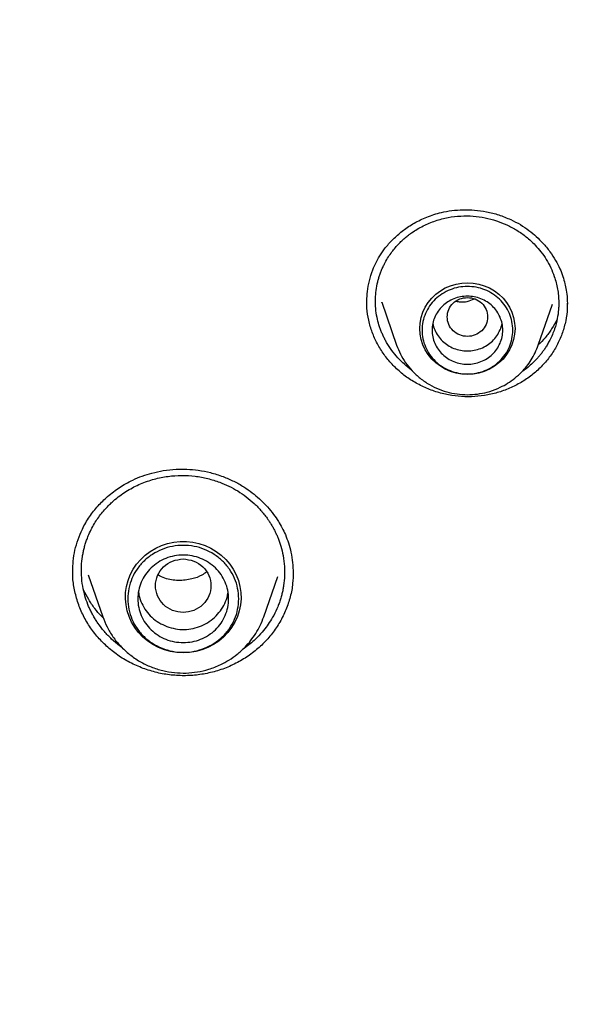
# Model space of a CAD drawing. Header units: millimetres. Extents: x 8 to 1918, y 12 to 2737.
# Tile 91 of 113: x 942 to 953, y 2353 to 2372. Entities that reach past the tile are written whole.
import ezdxf

# ---------------------------------------------------------------- set-up
doc = ezdxf.new("R2010")
doc.units = ezdxf.units.MM

msp = doc.modelspace()

# ---------------------------------------------------------------- linework, layer by layer
at = {"color": 7, "linetype": 'Continuous', "lineweight": 30}
for p, q in [((948.967, 2366.472), (948.967, 2366.5)), ((949.26, 2366.474), (949.553, 2365.625)), ((949.263, 2366.466), (949.26, 2366.474)), ((952.363, 2365.625), (952.642, 2366.433)), ((952.935, 2366.435), (952.935, 2366.427)), ((943.137, 2361.13), (943.138, 2361.141)), ((943.442, 2361.068), (943.728, 2360.239)), ((946.921, 2360.239), (947.197, 2361.038)), ((947.502, 2361.105), (947.502, 2361.092))]:
    msp.add_line(p, q, dxfattribs=at)
at = {"color": 7, "linetype": 'Continuous', "lineweight": 30, "flags": 128}
for points in [[(950.958, 2365.042), (950.844, 2365.049), (950.732, 2365.068), (950.623, 2365.101), (950.519, 2365.146), (950.422, 2365.203), (950.332, 2365.271), (950.251, 2365.348), (950.181, 2365.435), (950.122, 2365.529), (950.075, 2365.629), (950.041, 2365.734), (950.021, 2365.842), (950.014, 2365.951), (950.021, 2366.061), (950.041, 2366.169), (950.075, 2366.274), (950.122, 2366.374), (950.181, 2366.468), (950.251, 2366.554), (950.332, 2366.632), (950.422, 2366.7), (950.519, 2366.757), (950.623, 2366.802), (950.732, 2366.834), (950.844, 2366.854), (950.958, 2366.861), (951.071, 2366.854), (951.183, 2366.834), (951.292, 2366.802), (951.396, 2366.757), (951.494, 2366.7), (951.583, 2366.632), (951.664, 2366.554), (951.734, 2366.468), (951.793, 2366.374), (951.84, 2366.274), (951.874, 2366.169), (951.894, 2366.061), (951.901, 2365.951), (951.894, 2365.842), (951.874, 2365.734), (951.84, 2365.629), (951.793, 2365.529), (951.734, 2365.435), (951.664, 2365.348), (951.583, 2365.271), (951.494, 2365.203), (951.396, 2365.146), (951.292, 2365.101), (951.183, 2365.068), (951.071, 2365.049), (950.958, 2365.042)], [(945.324, 2359.523), (945.198, 2359.53), (945.074, 2359.55), (944.952, 2359.583), (944.836, 2359.628), (944.725, 2359.686), (944.621, 2359.756), (944.526, 2359.835), (944.44, 2359.925), (944.365, 2360.023), (944.302, 2360.128), (944.252, 2360.24), (944.214, 2360.356), (944.19, 2360.475), (944.179, 2360.596), (944.183, 2360.718), (944.2, 2360.838), (944.231, 2360.956), (944.275, 2361.07), (944.332, 2361.179), (944.401, 2361.281), (944.482, 2361.374), (944.572, 2361.459), (944.672, 2361.534), (944.779, 2361.598), (944.893, 2361.65), (945.013, 2361.689), (945.136, 2361.716), (945.261, 2361.729), (945.388, 2361.729), (945.513, 2361.716), (945.636, 2361.689), (945.756, 2361.65), (945.87, 2361.598), (945.977, 2361.534), (946.077, 2361.459), (946.167, 2361.374), (946.248, 2361.281), (946.317, 2361.179), (946.374, 2361.07), (946.418, 2360.956), (946.449, 2360.838), (946.466, 2360.718), (946.47, 2360.596), (946.459, 2360.475), (946.435, 2360.356), (946.397, 2360.24), (946.347, 2360.128), (946.283, 2360.023), (946.209, 2359.925), (946.123, 2359.835), (946.028, 2359.756), (945.924, 2359.686), (945.813, 2359.628), (945.696, 2359.583), (945.575, 2359.55), (945.45, 2359.53), (945.324, 2359.523)]]:
    msp.add_lwpolyline(points, dxfattribs=at)
at = {"color": 7, "linetype": 'Continuous', "lineweight": 30}
for points, knots in [([(987.826, 2339.661), (987.821, 2339.727), (987.811, 2339.874), (987.794, 2340.117), (987.771, 2340.407), (987.742, 2340.745), (987.707, 2341.127), (987.664, 2341.552), (987.614, 2342.018), (987.556, 2342.506), (987.484, 2343.061), (987.4, 2343.657), (987.303, 2344.284), (987.205, 2344.872), (987.108, 2345.419), (987.012, 2345.927), (986.919, 2346.395), (986.83, 2346.824), (986.747, 2347.213), (986.669, 2347.565), (986.572, 2347.998), (986.443, 2348.54), (986.283, 2349.174), (986.116, 2349.805), (985.942, 2350.426), (985.751, 2351.077), (985.541, 2351.755), (985.312, 2352.461), (985.063, 2353.19), (984.725, 2354.134), (984.288, 2355.274), (983.741, 2356.591), (983.147, 2357.916), (982.504, 2359.247), (981.809, 2360.584), (981.079, 2361.894), (980.313, 2363.181), (979.508, 2364.447), (978.668, 2365.691), (977.762, 2366.952), (976.787, 2368.227), (975.74, 2369.51), (974.652, 2370.761), (973.524, 2371.979), (972.393, 2373.126), (971.263, 2374.206), (970.14, 2375.221), (968.987, 2376.204), (967.806, 2377.156), (966.598, 2378.075), (965.364, 2378.961), (964.062, 2379.842), (962.691, 2380.712), (961.248, 2381.565), (959.779, 2382.376), (958.284, 2383.141), (956.792, 2383.849), (955.306, 2384.501), (953.833, 2385.098), (952.353, 2385.649), (950.874, 2386.152), (949.399, 2386.609), (948.261, 2386.928), (947.463, 2387.135), (946.997, 2387.253), (946.511, 2387.37), (945.993, 2387.491), (945.437, 2387.615), (944.804, 2387.748), (944.09, 2387.89), (943.288, 2388.038), (942.433, 2388.182), (941.59, 2388.311), (940.765, 2388.424), (939.965, 2388.522), (939.131, 2388.613), (938.262, 2388.693), (937.365, 2388.762), (936.44, 2388.819), (935.487, 2388.86), (934.501, 2388.888), (933.833, 2388.891), (933.494, 2388.893)], [0, 0, 0, 0, 0.002399, 0.005393, 0.008987, 0.013183, 0.017982, 0.023285, 0.02917, 0.03552, 0.041718, 0.050158, 0.058109, 0.065572, 0.072547, 0.079035, 0.085035, 0.090548, 0.095575, 0.100116, 0.104219, 0.112485, 0.121337, 0.129095, 0.137252, 0.14581, 0.154769, 0.164127, 0.173886, 0.183862, 0.201996, 0.21992, 0.237635, 0.256722, 0.275564, 0.294323, 0.313082, 0.33184, 0.350598, 0.369356, 0.389989, 0.410621, 0.431254, 0.451885, 0.472516, 0.491271, 0.510025, 0.528779, 0.547533, 0.566286, 0.585039, 0.603792, 0.624421, 0.645049, 0.665676, 0.686302, 0.706928, 0.726459, 0.745985, 0.765345, 0.784465, 0.803347, 0.821991, 0.827789, 0.833566, 0.839611, 0.84611, 0.853065, 0.860475, 0.869792, 0.879741, 0.890321, 0.901534, 0.910959, 0.920789, 0.931022, 0.941661, 0.952703, 0.963942, 0.975571, 0.987591, 1, 1, 1, 1]), ([(882.878, 2342.616), (882.928, 2342.817), (883.039, 2343.269), (883.225, 2343.968), (883.436, 2344.713), (883.658, 2345.456), (883.893, 2346.195), (884.139, 2346.931), (884.397, 2347.662), (884.667, 2348.39), (884.949, 2349.114), (885.242, 2349.834), (885.546, 2350.549), (885.862, 2351.259), (886.189, 2351.965), (886.528, 2352.665), (886.877, 2353.361), (887.238, 2354.051), (887.61, 2354.736), (887.993, 2355.415), (888.386, 2356.089), (888.79, 2356.756), (889.205, 2357.418), (889.631, 2358.073), (890.067, 2358.722), (890.513, 2359.364), (890.969, 2360), (891.436, 2360.628), (891.913, 2361.25), (892.399, 2361.865), (892.895, 2362.472), (893.401, 2363.072), (893.917, 2363.664), (894.442, 2364.248), (894.976, 2364.825), (895.519, 2365.393), (896.072, 2365.954), (896.633, 2366.506), (897.203, 2367.05), (897.782, 2367.585), (898.369, 2368.111), (898.965, 2368.629), (899.569, 2369.138), (900.181, 2369.637), (900.8, 2370.128), (901.428, 2370.609), (902.063, 2371.081), (902.706, 2371.544), (903.356, 2371.997), (904.013, 2372.44), (904.677, 2372.873), (905.349, 2373.296), (906.026, 2373.71), (906.711, 2374.113), (907.401, 2374.506), (908.098, 2374.889), (908.801, 2375.261), (909.51, 2375.623), (910.225, 2375.974), (910.945, 2376.315), (911.67, 2376.644), (912.401, 2376.963), (913.137, 2377.271), (913.877, 2377.568), (914.622, 2377.855), (915.372, 2378.129), (916.126, 2378.393), (916.884, 2378.646), (917.646, 2378.887), (918.412, 2379.117), (919.182, 2379.335), (919.954, 2379.542), (920.731, 2379.738), (921.51, 2379.922), (922.292, 2380.094), (923.076, 2380.255), (923.863, 2380.404), (924.653, 2380.541), (925.444, 2380.667), (926.238, 2380.78), (927.033, 2380.882), (927.83, 2380.973), (928.628, 2381.051), (929.427, 2381.117), (930.227, 2381.172), (931.028, 2381.214), (931.829, 2381.245), (932.631, 2381.264), (933.433, 2381.271), (934.236, 2381.266), (935.038, 2381.249), (935.839, 2381.22), (936.64, 2381.179), (937.441, 2381.126), (938.24, 2381.062), (939.038, 2380.985), (939.835, 2380.897), (940.63, 2380.797), (941.424, 2380.685), (942.216, 2380.561), (943.006, 2380.425), (943.793, 2380.278), (944.578, 2380.119), (945.361, 2379.948), (946.14, 2379.766), (946.917, 2379.573), (947.69, 2379.367), (948.46, 2379.151), (949.226, 2378.922), (949.989, 2378.683), (950.748, 2378.432), (951.502, 2378.17), (952.253, 2377.897), (952.999, 2377.612), (953.74, 2377.317), (954.476, 2377.01), (955.208, 2376.693), (955.934, 2376.365), (956.655, 2376.026), (957.37, 2375.676), (958.08, 2375.316), (958.784, 2374.945), (959.482, 2374.564), (960.173, 2374.173), (960.859, 2373.771), (961.537, 2373.359), (962.209, 2372.937), (962.875, 2372.506), (963.533, 2372.064), (964.184, 2371.613), (964.828, 2371.152), (965.464, 2370.681), (966.093, 2370.201), (966.714, 2369.712), (967.327, 2369.214), (967.932, 2368.706), (968.529, 2368.19), (969.118, 2367.665), (969.698, 2367.131), (970.269, 2366.588), (970.832, 2366.037), (971.385, 2365.478), (971.93, 2364.911), (972.466, 2364.336), (972.992, 2363.752), (973.509, 2363.161), (974.016, 2362.563), (974.514, 2361.957), (975.002, 2361.343), (975.48, 2360.723), (975.948, 2360.095), (976.406, 2359.461), (976.854, 2358.819), (977.292, 2358.172), (977.719, 2357.517), (978.135, 2356.857), (978.541, 2356.19), (978.936, 2355.518), (979.321, 2354.839), (979.694, 2354.155), (980.056, 2353.466), (980.408, 2352.771), (980.748, 2352.071), (981.077, 2351.366), (981.394, 2350.656), (981.701, 2349.942), (981.995, 2349.223), (982.279, 2348.5), (982.55, 2347.773), (982.81, 2347.042), (983.058, 2346.307), (983.294, 2345.568), (983.519, 2344.826), (983.732, 2344.081), (983.932, 2343.332), (984.088, 2342.718), (984.172, 2342.353), (984.199, 2342.239)], [0, 0, 0, 0, 0.004598, 0.010338, 0.016078, 0.021817, 0.027557, 0.033297, 0.039036, 0.044776, 0.050516, 0.056255, 0.061995, 0.067734, 0.073474, 0.079213, 0.084953, 0.090692, 0.096432, 0.102171, 0.10791, 0.11365, 0.119389, 0.125128, 0.130868, 0.136607, 0.142346, 0.148085, 0.153824, 0.159563, 0.165302, 0.171041, 0.17678, 0.182519, 0.188258, 0.193997, 0.199736, 0.205475, 0.211214, 0.216953, 0.222692, 0.22843, 0.234169, 0.239908, 0.245647, 0.251385, 0.257124, 0.262862, 0.268601, 0.27434, 0.280078, 0.285817, 0.291555, 0.297294, 0.303032, 0.30877, 0.314509, 0.320247, 0.325986, 0.331724, 0.337462, 0.3432, 0.348939, 0.354677, 0.360415, 0.366154, 0.371892, 0.37763, 0.383368, 0.389106, 0.394844, 0.400583, 0.406321, 0.412059, 0.417797, 0.423535, 0.429273, 0.435011, 0.440749, 0.446487, 0.452225, 0.457964, 0.463702, 0.46944, 0.475178, 0.480916, 0.486654, 0.492392, 0.49813, 0.503868, 0.509606, 0.515344, 0.521082, 0.52682, 0.532558, 0.538296, 0.544034, 0.549772, 0.55551, 0.561248, 0.566986, 0.572724, 0.578462, 0.584201, 0.589939, 0.595677, 0.601415, 0.607153, 0.612891, 0.618629, 0.624367, 0.630105, 0.635844, 0.641582, 0.64732, 0.653058, 0.658797, 0.664535, 0.670273, 0.676011, 0.68175, 0.687488, 0.693226, 0.698965, 0.704703, 0.710441, 0.71618, 0.721918, 0.727657, 0.733395, 0.739134, 0.744872, 0.750611, 0.75635, 0.762088, 0.767827, 0.773565, 0.779304, 0.785043, 0.790782, 0.79652, 0.802259, 0.807998, 0.813737, 0.819476, 0.825215, 0.830954, 0.836693, 0.842432, 0.848171, 0.85391, 0.859649, 0.865388, 0.871127, 0.876866, 0.882606, 0.888345, 0.894084, 0.899823, 0.905563, 0.911302, 0.917041, 0.922781, 0.92852, 0.93426, 0.939999, 0.945739, 0.951478, 0.957218, 0.962957, 0.968697, 0.974436, 0.980176, 0.985916, 0.991655, 0.997395, 1, 1, 1, 1]), ([(948.964, 2366.5), (948.967, 2366.561), (948.971, 2366.694), (949.01, 2366.9), (949.071, 2367.098), (949.151, 2367.276), (949.244, 2367.435), (949.362, 2367.594), (949.509, 2367.753), (949.689, 2367.907), (949.904, 2368.049), (950.156, 2368.171), (950.41, 2368.251), (950.652, 2368.294), (950.873, 2368.311), (951.104, 2368.304), (951.341, 2368.271), (951.584, 2368.211), (951.739, 2368.145), (951.818, 2368.112)], [0, 0, 0, 0, 0.050731, 0.110091, 0.171262, 0.218312, 0.266484, 0.31794, 0.374327, 0.435628, 0.501789, 0.57278, 0.648609, 0.701725, 0.756913, 0.81424, 0.873778, 0.935635, 1, 1, 1, 1]), ([(949.852, 2365.128), (949.852, 2365.128), (949.8, 2365.162), (949.706, 2365.243), (949.574, 2365.372), (949.456, 2365.517), (949.374, 2365.642), (949.319, 2365.741), (949.286, 2365.809), (949.256, 2365.879), (949.228, 2365.95), (949.196, 2366.048), (949.162, 2366.18), (949.136, 2366.356), (949.131, 2366.534), (949.145, 2366.711), (949.17, 2366.845), (949.198, 2366.949), (949.221, 2367.02), (949.248, 2367.092), (949.278, 2367.164), (949.338, 2367.287), (949.434, 2367.443), (949.579, 2367.619), (949.705, 2367.737), (949.791, 2367.805), (949.826, 2367.831), (949.841, 2367.841), (949.847, 2367.846), (949.85, 2367.848), (949.851, 2367.849), (949.852, 2367.849), (949.852, 2367.849), (949.852, 2367.849), (949.925, 2367.901), (950.077, 2367.991), (950.321, 2368.093), (950.572, 2368.158), (950.823, 2368.188), (951.069, 2368.185), (951.306, 2368.153), (951.531, 2368.095), (951.671, 2368.036), (951.739, 2368.007)], [0, 0, 0, 0, 0.000148, 0.035067, 0.070514, 0.106488, 0.142988, 0.157741, 0.172578, 0.187499, 0.202504, 0.217593, 0.248523, 0.283661, 0.322997, 0.355255, 0.389862, 0.404368, 0.419248, 0.434502, 0.45013, 0.466132, 0.515199, 0.558367, 0.599729, 0.615603, 0.622136, 0.624924, 0.626133, 0.626662, 0.626894, 0.626996, 0.627041, 0.627061, 0.627076, 0.678462, 0.728458, 0.777077, 0.824334, 0.870241, 0.914812, 0.958061, 1, 1, 1, 1]), ([(951.739, 2368.007), (951.806, 2367.973), (951.942, 2367.904), (952.13, 2367.769), (952.289, 2367.623), (952.419, 2367.472), (952.524, 2367.321), (952.612, 2367.158), (952.676, 2367.003), (952.718, 2366.861), (952.745, 2366.735), (952.763, 2366.606), (952.769, 2366.495), (952.768, 2366.402), (952.762, 2366.293), (952.74, 2366.138), (952.686, 2365.933), (952.615, 2365.765), (952.548, 2365.642), (952.505, 2365.572), (952.463, 2365.51), (952.421, 2365.455), (952.382, 2365.407), (952.344, 2365.363), (952.302, 2365.318), (952.24, 2365.256), (952.156, 2365.183), (952.084, 2365.125), (952.042, 2365.098), (952.036, 2365.094)], [0, 0, 0, 0, 0.060676, 0.123267, 0.187794, 0.237488, 0.288291, 0.340211, 0.393258, 0.429262, 0.465774, 0.502795, 0.540329, 0.560909, 0.582887, 0.633855, 0.694204, 0.763959, 0.789435, 0.812577, 0.833796, 0.853091, 0.870459, 0.885898, 0.901877, 0.922918, 0.959218, 0.993999, 1, 1, 1, 1]), ([(951.818, 2368.112), (951.882, 2368.08), (952.007, 2368.017), (952.175, 2367.902), (952.323, 2367.779), (952.465, 2367.638), (952.594, 2367.481), (952.706, 2367.31), (952.79, 2367.145), (952.851, 2366.99), (952.891, 2366.847), (952.92, 2366.701), (952.936, 2366.565), (952.938, 2366.472), (952.939, 2366.434)], [0, 0, 0, 0, 0.096872, 0.189417, 0.277571, 0.361218, 0.46552, 0.56144, 0.648934, 0.728102, 0.799424, 0.862996, 0.943651, 1, 1, 1, 1]), ([(950.087, 2364.795), (950.009, 2364.834), (949.855, 2364.913), (949.647, 2365.066), (949.46, 2365.241), (949.3, 2365.436), (949.168, 2365.649), (949.065, 2365.876), (948.997, 2366.114), (948.963, 2366.322), (948.965, 2366.449), (948.966, 2366.494)], [0, 0, 0, 0, 0.117911, 0.235007, 0.351658, 0.468127, 0.584653, 0.701516, 0.818465, 0.935193, 1, 1, 1, 1]), ([(952.936, 2366.458), (952.937, 2366.422), (952.94, 2366.304), (952.91, 2366.106), (952.847, 2365.869), (952.75, 2365.642), (952.622, 2365.43), (952.466, 2365.236), (952.284, 2365.063), (952.079, 2364.914), (951.855, 2364.79), (951.614, 2364.695), (951.361, 2364.631), (951.102, 2364.599), (950.842, 2364.599), (950.583, 2364.632), (950.328, 2364.694), (950.168, 2364.761), (950.087, 2364.795)], [0, 0, 0, 0, 0.028778, 0.093389, 0.158004, 0.222687, 0.287335, 0.351866, 0.416398, 0.48102, 0.545834, 0.611002, 0.676137, 0.740877, 0.80544, 0.870013, 0.934788, 1, 1, 1, 1]), ([(950.958, 2366.568), (950.905, 2366.562), (950.801, 2366.55), (950.667, 2366.461), (950.579, 2366.333), (950.547, 2366.182), (950.579, 2366.031), (950.667, 2365.902), (950.801, 2365.817), (950.958, 2365.786), (951.114, 2365.817), (951.248, 2365.902), (951.336, 2366.031), (951.368, 2366.182), (951.336, 2366.333), (951.248, 2366.461), (951.114, 2366.55), (951.01, 2366.562), (950.958, 2366.568)], [0, 0, 0, 0, 0.0625, 0.125, 0.1875, 0.25, 0.3125, 0.375, 0.4375, 0.5, 0.5625, 0.625, 0.6875, 0.75, 0.8125, 0.875, 0.9375, 1, 1, 1, 1]), ([(950.733, 2366.492), (950.759, 2366.487), (950.832, 2366.476), (950.96, 2366.483), (951.049, 2366.521), (951.096, 2366.541)], [0, 0, 0, 0, 0.214523, 0.590443, 1, 1, 1, 1]), ([(950.271, 2366.051), (950.271, 2366.051), (950.276, 2366.007), (950.309, 2365.923), (950.371, 2365.805), (950.46, 2365.702), (950.566, 2365.617), (950.688, 2365.555), (950.82, 2365.515), (950.912, 2365.51), (950.958, 2365.508)], [0, 0, 0, 0, 0.000201, 0.14303, 0.285858, 0.428687, 0.571515, 0.714343, 0.857172, 1, 1, 1, 1]), ([(950.958, 2365.508), (951.003, 2365.51), (951.095, 2365.515), (951.227, 2365.555), (951.349, 2365.617), (951.456, 2365.702), (951.544, 2365.805), (951.606, 2365.923), (951.64, 2366.007), (951.644, 2366.051), (951.644, 2366.051)], [0, 0, 0, 0, 0.142828, 0.285657, 0.428485, 0.571313, 0.714142, 0.85697, 0.999799, 1, 1, 1, 1]), ([(952.734, 2366.131), (952.7, 2366.068), (952.633, 2365.943), (952.508, 2365.773), (952.41, 2365.673), (952.363, 2365.626)], [0, 0, 0, 0, 0.348477, 0.691303, 1, 1, 1, 1]), ([(949.553, 2365.625), (949.576, 2365.564), (949.625, 2365.441), (949.731, 2365.269), (949.862, 2365.108), (950.02, 2364.962), (950.199, 2364.839), (950.393, 2364.744), (950.596, 2364.679), (950.801, 2364.644), (951.005, 2364.637), (951.206, 2364.657), (951.409, 2364.704), (951.593, 2364.776), (951.759, 2364.866), (951.903, 2364.968), (952.029, 2365.082), (952.136, 2365.205), (952.225, 2365.331), (952.304, 2365.471), (952.343, 2365.573), (952.363, 2365.625)], [0, 0, 0, 0, 0.052998, 0.10785, 0.164691, 0.223704, 0.284086, 0.343281, 0.401166, 0.457756, 0.513067, 0.567114, 0.622093, 0.683577, 0.728424, 0.776386, 0.827499, 0.86793, 0.910157, 0.954182, 1, 1, 1, 1]), ([(943.135, 2361.139), (943.137, 2361.207), (943.14, 2361.344), (943.174, 2361.558), (943.235, 2361.772), (943.329, 2361.996), (943.46, 2362.22), (943.63, 2362.437), (943.795, 2362.599), (943.94, 2362.717), (944.06, 2362.802), (944.188, 2362.88), (944.337, 2362.957), (944.511, 2363.03), (944.713, 2363.093), (944.937, 2363.14), (945.169, 2363.164), (945.401, 2363.165), (945.629, 2363.145), (945.87, 2363.1), (946.03, 2363.046), (946.113, 2363.018)], [0, 0, 0, 0, 0.053736, 0.109049, 0.165298, 0.220019, 0.290623, 0.358521, 0.422853, 0.459604, 0.494944, 0.528891, 0.567568, 0.61588, 0.66333, 0.717278, 0.777772, 0.827503, 0.881033, 0.938469, 1, 1, 1, 1]), ([(944.119, 2359.623), (944.1, 2359.636), (944.023, 2359.687), (943.902, 2359.794), (943.757, 2359.944), (943.655, 2360.076), (943.586, 2360.181), (943.543, 2360.254), (943.503, 2360.329), (943.466, 2360.405), (943.421, 2360.512), (943.372, 2360.657), (943.327, 2360.85), (943.305, 2361.048), (943.304, 2361.246), (943.32, 2361.396), (943.341, 2361.513), (943.359, 2361.593), (943.382, 2361.675), (943.409, 2361.758), (943.463, 2361.898), (943.554, 2362.08), (943.698, 2362.288), (943.827, 2362.43), (943.916, 2362.513), (943.953, 2362.545), (943.968, 2362.558), (943.975, 2362.564), (943.978, 2362.567), (943.979, 2362.568), (943.979, 2362.568), (943.98, 2362.568), (943.98, 2362.568), (944.055, 2362.631), (944.215, 2362.745), (944.475, 2362.878), (944.745, 2362.972), (945.019, 2363.027), (945.291, 2363.046), (945.556, 2363.03), (945.809, 2362.985), (945.969, 2362.932), (946.047, 2362.906)], [0, 0, 0, 0, 0.0120676, 0.0484168, 0.0852913, 0.1226902, 0.1378025, 0.1529986, 0.1682782, 0.1836414, 0.199088, 0.2310232, 0.2671399, 0.3074285, 0.3403856, 0.3756801, 0.3904568, 0.4056068, 0.4211295, 0.4370247, 0.4532919, 0.5035014, 0.5477327, 0.5901849, 0.6065042, 0.6132271, 0.6160966, 0.617342, 0.6178867, 0.6181257, 0.6182307, 0.6182769, 0.6182972, 0.6183132, 0.6708707, 0.7220224, 0.771779, 0.8201511, 0.8671491, 0.9127832, 0.9570634, 1, 1, 1, 1]), ([(946.113, 2363.018), (946.186, 2362.988), (946.328, 2362.93), (946.521, 2362.819), (946.688, 2362.702), (946.846, 2362.569), (946.989, 2362.425), (947.113, 2362.274), (947.208, 2362.136), (947.286, 2362.002), (947.353, 2361.86), (947.414, 2361.698), (947.463, 2361.512), (947.497, 2361.312), (947.501, 2361.173), (947.503, 2361.105)], [0, 0, 0, 0, 0.091167, 0.176454, 0.255778, 0.329031, 0.417087, 0.494084, 0.56002, 0.616949, 0.679, 0.749188, 0.827666, 0.914459, 1, 1, 1, 1]), ([(946.047, 2362.906), (946.108, 2362.881), (946.232, 2362.831), (946.408, 2362.733), (946.576, 2362.619), (946.734, 2362.486), (946.879, 2362.336), (946.978, 2362.208), (947.043, 2362.11), (947.08, 2362.05), (947.115, 2361.988), (947.147, 2361.924), (947.177, 2361.86), (947.217, 2361.764), (947.264, 2361.629), (947.309, 2361.442), (947.333, 2361.246), (947.336, 2361.048), (947.321, 2360.895), (947.3, 2360.775), (947.282, 2360.692), (947.259, 2360.608), (947.231, 2360.522), (947.187, 2360.407), (947.123, 2360.271), (947.036, 2360.126), (946.939, 2359.991), (946.858, 2359.898), (946.803, 2359.84), (946.787, 2359.825), (946.78, 2359.818), (946.777, 2359.814), (946.775, 2359.813), (946.775, 2359.813), (946.712, 2359.751), (946.627, 2359.673), (946.529, 2359.611), (946.506, 2359.596)], [0, 0, 0, 0, 0.046157, 0.093129, 0.140923, 0.189545, 0.239003, 0.289302, 0.306264, 0.323321, 0.340473, 0.357719, 0.375062, 0.392499, 0.43295, 0.479933, 0.533461, 0.577923, 0.626083, 0.646393, 0.667298, 0.688797, 0.710892, 0.733582, 0.77962, 0.820557, 0.856383, 0.90051, 0.909742, 0.914088, 0.916192, 0.917228, 0.917357, 0.917421, 0.91743, 0.980835, 1, 1, 1, 1]), ([(945.324, 2361.384), (945.253, 2361.376), (945.109, 2361.359), (944.925, 2361.238), (944.804, 2361.062), (944.76, 2360.854), (944.804, 2360.646), (944.925, 2360.469), (945.109, 2360.352), (945.324, 2360.309), (945.54, 2360.352), (945.724, 2360.469), (945.845, 2360.646), (945.889, 2360.854), (945.845, 2361.062), (945.724, 2361.238), (945.54, 2361.359), (945.396, 2361.376), (945.324, 2361.384)], [0, 0, 0, 0, 0.0625, 0.125, 0.1875, 0.25, 0.3125, 0.375, 0.4375, 0.5, 0.5625, 0.625, 0.6875, 0.75, 0.8125, 0.875, 0.9375, 1, 1, 1, 1]), ([(944.529, 2359.215), (944.44, 2359.251), (944.264, 2359.325), (944.022, 2359.475), (943.802, 2359.651), (943.609, 2359.852), (943.444, 2360.075), (943.311, 2360.316), (943.213, 2360.572), (943.154, 2360.837), (943.129, 2361.033), (943.135, 2361.138), (943.136, 2361.154)], [0, 0, 0, 0, 0.109903, 0.219076, 0.327848, 0.436452, 0.545096, 0.654034, 0.763059, 0.871913, 0.980714, 1, 1, 1, 1]), ([(947.503, 2361.122), (947.502, 2361.048), (947.499, 2360.884), (947.451, 2360.633), (947.366, 2360.376), (947.245, 2360.131), (947.092, 2359.904), (946.909, 2359.698), (946.698, 2359.516), (946.464, 2359.36), (946.209, 2359.235), (945.938, 2359.143), (945.658, 2359.086), (945.372, 2359.064), (945.086, 2359.078), (944.802, 2359.124), (944.62, 2359.184), (944.529, 2359.215)], [0, 0, 0, 0, 0.055445, 0.122773, 0.190158, 0.257505, 0.324745, 0.391995, 0.459339, 0.526878, 0.594769, 0.66262, 0.730064, 0.797328, 0.864601, 0.932079, 1, 1, 1, 1]), ([(945.786, 2361.124), (945.756, 2361.103), (945.669, 2361.042), (945.479, 2360.974), (945.227, 2360.947), (944.991, 2360.978), (944.868, 2361.043), (944.823, 2361.066)], [0, 0, 0, 0, 0.110117, 0.319413, 0.588256, 0.852455, 1, 1, 1, 1]), ([(943.738, 2360.214), (943.727, 2360.225), (943.664, 2360.283), (943.568, 2360.405), (943.446, 2360.577), (943.382, 2360.703), (943.35, 2360.767)], [0, 0, 0, 0, 0.068435, 0.368138, 0.680581, 1, 1, 1, 1]), ([(944.438, 2360.727), (944.44, 2360.706), (944.448, 2360.629), (944.497, 2360.501), (944.583, 2360.352), (944.699, 2360.223), (944.838, 2360.116), (944.946, 2360.069), (944.999, 2360.045)], [0, 0, 0, 0, 0.068822, 0.255058, 0.441293, 0.627529, 0.813764, 1, 1, 1, 1]), ([(944.999, 2360.045), (945.055, 2360.028), (945.168, 2359.993), (945.346, 2359.981), (945.522, 2360.002), (945.69, 2360.055), (945.845, 2360.139), (945.979, 2360.251), (946.09, 2360.386), (946.167, 2360.539), (946.207, 2360.652), (946.212, 2360.712), (946.212, 2360.716)], [0, 0, 0, 0, 0.1102554, 0.2205108, 0.3307663, 0.4410217, 0.5512771, 0.6615325, 0.7717879, 0.8820433, 0.9922988, 1, 1, 1, 1]), ([(943.728, 2360.239), (943.755, 2360.171), (943.809, 2360.031), (943.929, 2359.836), (944.078, 2359.653), (944.258, 2359.487), (944.462, 2359.347), (944.683, 2359.239), (944.914, 2359.166), (945.148, 2359.126), (945.379, 2359.118), (945.608, 2359.14), (945.839, 2359.194), (946.049, 2359.276), (946.237, 2359.379), (946.4, 2359.494), (946.543, 2359.624), (946.665, 2359.763), (946.765, 2359.906), (946.854, 2360.065), (946.899, 2360.18), (946.921, 2360.239)], [0, 0, 0, 0, 0.052843, 0.10766, 0.164554, 0.223668, 0.284119, 0.343368, 0.401305, 0.457942, 0.513293, 0.567371, 0.62237, 0.683873, 0.728723, 0.776674, 0.827754, 0.868144, 0.910315, 0.954268, 1, 1, 1, 1])]:
    msp.add_open_spline(points, degree=3, knots=knots, dxfattribs=at)
for points in [[(951.858, 2365.919), (951.854, 2365.862), (951.848, 2365.749), (951.794, 2365.585), (951.711, 2365.434), (951.598, 2365.302), (951.461, 2365.193), (951.304, 2365.113), (951.134, 2365.063), (950.958, 2365.046), (950.781, 2365.063), (950.611, 2365.113), (950.454, 2365.193), (950.317, 2365.302), (950.204, 2365.434), (950.121, 2365.585), (950.069, 2365.749), (950.052, 2365.919), (950.069, 2366.09), (950.121, 2366.253), (950.204, 2366.404), (950.317, 2366.536), (950.454, 2366.645), (950.611, 2366.726), (950.781, 2366.775), (950.958, 2366.792), (951.134, 2366.775), (951.304, 2366.726), (951.461, 2366.645), (951.598, 2366.536), (951.711, 2366.404), (951.794, 2366.253), (951.848, 2366.09), (951.854, 2365.976), (951.858, 2365.919)], [(950.958, 2365.245), (950.912, 2365.247), (950.82, 2365.252), (950.688, 2365.292), (950.566, 2365.355), (950.459, 2365.439), (950.372, 2365.542), (950.307, 2365.659), (950.267, 2365.787), (950.253, 2365.919), (950.267, 2366.052), (950.307, 2366.179), (950.372, 2366.296), (950.459, 2366.399), (950.566, 2366.484), (950.688, 2366.546), (950.82, 2366.585), (950.958, 2366.598), (951.095, 2366.585), (951.227, 2366.546), (951.349, 2366.484), (951.456, 2366.399), (951.543, 2366.296), (951.608, 2366.179), (951.649, 2366.052), (951.662, 2365.919), (951.649, 2365.787), (951.608, 2365.659), (951.543, 2365.542), (951.456, 2365.439), (951.349, 2365.355), (951.227, 2365.292), (951.095, 2365.252), (951.003, 2365.247), (950.958, 2365.245)], [(946.424, 2360.593), (946.42, 2360.524), (946.412, 2360.385), (946.347, 2360.185), (946.245, 2360.001), (946.107, 2359.839), (945.94, 2359.706), (945.748, 2359.608), (945.54, 2359.547), (945.324, 2359.526), (945.108, 2359.547), (944.901, 2359.608), (944.709, 2359.706), (944.542, 2359.839), (944.404, 2360.001), (944.302, 2360.185), (944.239, 2360.385), (944.217, 2360.593), (944.239, 2360.801), (944.302, 2361.002), (944.404, 2361.186), (944.542, 2361.348), (944.709, 2361.48), (944.901, 2361.579), (945.108, 2361.64), (945.324, 2361.66), (945.54, 2361.64), (945.748, 2361.579), (945.94, 2361.48), (946.107, 2361.348), (946.245, 2361.186), (946.347, 2361.002), (946.412, 2360.801), (946.42, 2360.663), (946.424, 2360.593)], [(945.324, 2359.726), (945.266, 2359.729), (945.148, 2359.736), (944.978, 2359.787), (944.821, 2359.867), (944.684, 2359.976), (944.571, 2360.108), (944.488, 2360.259), (944.436, 2360.423), (944.419, 2360.593), (944.436, 2360.764), (944.488, 2360.927), (944.571, 2361.078), (944.684, 2361.211), (944.821, 2361.319), (944.978, 2361.4), (945.148, 2361.449), (945.324, 2361.466), (945.501, 2361.449), (945.671, 2361.4), (945.828, 2361.319), (945.965, 2361.211), (946.078, 2361.078), (946.161, 2360.927), (946.213, 2360.764), (946.23, 2360.593), (946.213, 2360.423), (946.161, 2360.259), (946.078, 2360.108), (945.965, 2359.976), (945.828, 2359.867), (945.671, 2359.787), (945.501, 2359.736), (945.383, 2359.729), (945.324, 2359.726)]]:
    msp.add_open_spline(points, degree=3, dxfattribs=at)

doc.saveas('drawing.dxf')
